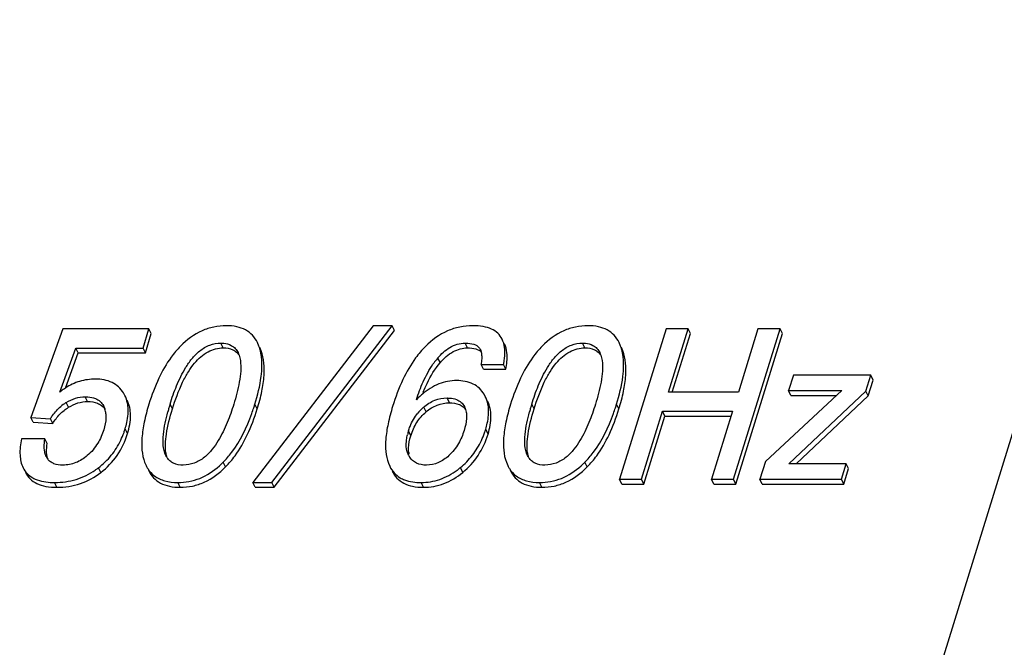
# Model space of a CAD drawing. Header units: millimetres. Extents: x 0 to 594, y 0 to 420.
# Tile 47 of 104: x 200 to 212, y 141 to 148. Entities that reach past the tile are written whole.
import ezdxf

# ---------------------------------------------------------------- set-up
doc = ezdxf.new("R2010")
doc.units = ezdxf.units.MM
doc.header["$LTSCALE"] = 32.67
doc.layers.get('0').update_dxf_attribs({"linetype": 'CONTINUOUS'})

msp = doc.modelspace()

# ---------------------------------------------------------------- linework, layer by layer
at = {"color": 9, "linetype": 'CONTINUOUS'}
for p, q in [((207.58967, 129.26076), (222.73094, 178.25793)), ((202.72488, 144.46271), (202.69743, 144.51866)), ((203.17021, 144.42712), (203.15032, 144.46765)), ((205.58798, 144.46271), (205.56053, 144.51866)), ((206.96555, 144.46271), (206.9381, 144.51866)), ((207.41088, 144.42712), (207.39099, 144.46765)), ((205.26775, 144.28854), (205.2403, 144.34449)), ((201.13349, 143.83431), (201.10603, 143.89025)), ((205.37697, 143.81958), (205.34951, 143.87552)), ((200.9104, 143.76641), (200.88294, 143.82236)), ((201.32488, 143.77622), (201.31951, 143.78715)), ((202.12839, 143.74716), (202.10094, 143.80311)), ((203.12324, 143.74716), (203.09578, 143.80311)), ((205.10231, 143.7128), (205.07486, 143.76874)), ((205.55423, 143.77007), (205.55141, 143.7758)), ((206.36906, 143.74716), (206.34161, 143.80311)), ((207.36391, 143.74716), (207.33646, 143.80311)), ((201.60218, 143.45751), (201.57472, 143.51345)), ((205.82907, 143.4526), (205.80161, 143.50854)), ((204.92383, 143.43296), (204.89638, 143.4889)), ((201.28973, 143.00216), (201.26227, 143.0581)), ((202.75142, 143.06701), (202.72396, 143.12296)), ((205.53223, 143.00311), (205.50477, 143.05905)), ((206.99209, 143.06701), (206.96464, 143.12296)), ((200.77501, 142.8291), (200.74756, 142.88504)), ((202.22006, 142.8291), (202.1926, 142.88504)), ((205.07089, 142.8291), (205.04343, 142.88504)), ((206.46073, 142.8291), (206.43328, 142.88504))]:
    msp.add_line(p, q, dxfattribs=at)
at = {"color": 7, "linetype": 'CONTINUOUS'}
for p, q in [((200.84396, 144.68558), (200.46788, 143.64723)), ((201.85352, 144.68558), (200.84396, 144.68558)), ((201.78412, 144.46097), (201.85352, 144.68558)), ((201.88098, 144.62963), (201.85352, 144.68558)), ((204.48266, 144.7224), (203.07091, 142.88504)), ((203.29294, 142.88504), (204.70469, 144.7224)), ((203.3204, 142.8291), (204.73215, 144.66645)), ((204.70469, 144.7224), (204.48266, 144.7224)), ((204.73215, 144.66645), (204.70469, 144.7224)), ((207.91583, 144.68558), (207.37118, 142.92309)), ((208.17467, 144.68558), (207.91583, 144.68558)), ((207.9452, 143.94303), (208.17467, 144.68558)), ((208.20212, 144.62963), (208.17467, 144.68558)), ((208.70828, 142.92309), (209.25293, 144.68558)), ((208.9941, 144.68558), (208.76463, 143.94303)), ((209.25293, 144.68558), (208.9941, 144.68558)), ((209.28038, 144.62963), (209.25293, 144.68558)), ((201.81157, 144.40503), (201.88098, 144.62963)), ((207.98994, 143.94303), (208.20212, 144.62963)), ((208.73573, 142.86715), (209.28038, 144.62963)), ((200.80831, 143.94303), (200.99781, 144.46097)), ((201.02526, 144.40503), (200.99781, 144.46097)), ((200.99781, 144.46097), (201.78412, 144.46097)), ((201.81157, 144.40503), (201.78412, 144.46097)), ((203.14276, 144.48306), (203.12433, 144.52431)), ((203.17021, 144.42712), (203.15178, 144.46836)), ((207.38343, 144.48306), (207.365, 144.52431)), ((207.41088, 144.42712), (207.39245, 144.46836)), ((200.87432, 143.99246), (201.02526, 144.40503)), ((201.02526, 144.40503), (201.81157, 144.40503)), ((205.77434, 144.21233), (205.74689, 144.26828)), ((205.74689, 144.26828), (206.01063, 144.26828)), ((205.77434, 144.21233), (206.03808, 144.21233)), ((206.03808, 144.21233), (206.01063, 144.26828)), ((209.40875, 144.14186), (209.353, 143.96144)), ((210.31773, 144.14186), (209.40875, 144.14186)), ((210.26046, 143.95653), (210.31773, 144.14186)), ((210.28791, 143.90058), (210.34519, 144.08591)), ((210.34519, 144.08591), (210.31773, 144.14186)), ((209.97616, 143.96144), (209.08112, 143.12929)), ((209.38045, 143.90549), (209.353, 143.96144)), ((209.353, 143.96144), (209.97616, 143.96144)), ((201.57127, 143.90606), (201.55516, 143.93444)), ((205.7974, 143.89361), (205.7831, 143.91912)), ((208.76463, 143.94303), (207.9452, 143.94303)), ((209.35407, 143.10351), (210.26046, 143.95653)), ((209.38045, 143.90549), (209.91599, 143.90549)), ((209.44097, 143.10351), (210.28791, 143.90058)), ((210.28791, 143.90058), (210.26046, 143.95653)), ((201.31951, 143.78715), (201.3255, 143.77652)), ((205.55141, 143.7758), (205.55455, 143.77023)), ((200.49534, 143.59129), (200.46788, 143.64723)), ((200.46788, 143.64723), (200.69763, 143.63251)), ((200.72508, 143.57656), (200.69763, 143.63251)), ((207.63002, 142.92309), (207.87617, 143.71965)), ((207.65747, 142.86715), (207.90362, 143.6637)), ((207.90362, 143.6637), (207.87617, 143.71965)), ((207.87617, 143.71965), (208.6956, 143.71965)), ((207.90362, 143.6637), (208.67831, 143.6637)), ((208.6956, 143.71965), (208.44945, 142.92309)), ((200.49534, 143.59129), (200.72508, 143.57656)), ((200.63255, 143.39808), (200.35777, 143.39808)), ((200.66, 143.34213), (200.63255, 143.39808)), ((204.9001, 143.20022), (204.8963, 143.20721)), ((201.80299, 143.12173), (201.82002, 143.08398)), ((204.66044, 143.11182), (204.6765, 143.07599)), ((206.04367, 143.12173), (206.0607, 143.08398)), ((209.08112, 143.12929), (209.0174, 142.92309)), ((210.02753, 143.10351), (209.35407, 143.10351)), ((209.97177, 142.92309), (210.02753, 143.10351)), ((209.99922, 142.86715), (210.05498, 143.04757)), ((210.05498, 143.04757), (210.02753, 143.10351)), ((207.39864, 142.86715), (207.37118, 142.92309)), ((207.37118, 142.92309), (207.63002, 142.92309)), ((207.65747, 142.86715), (207.63002, 142.92309)), ((208.4769, 142.86715), (208.44945, 142.92309)), ((208.44945, 142.92309), (208.70828, 142.92309)), ((208.73573, 142.86715), (208.70828, 142.92309)), ((209.04486, 142.86715), (209.0174, 142.92309)), ((209.0174, 142.92309), (209.97177, 142.92309)), ((209.99922, 142.86715), (209.97177, 142.92309)), ((203.09837, 142.8291), (203.07091, 142.88504)), ((203.07091, 142.88504), (203.29294, 142.88504)), ((203.09837, 142.8291), (203.3204, 142.8291)), ((203.3204, 142.8291), (203.29294, 142.88504)), ((207.39864, 142.86715), (207.65747, 142.86715)), ((208.4769, 142.86715), (208.73573, 142.86715)), ((209.04486, 142.86715), (209.99922, 142.86715))]:
    msp.add_line(p, q, dxfattribs=at)
for centre, radius, start, end in [((202.68909, 144.31639), 0.48331, 18.190677, 20.17289), ((202.65887, 144.30663), 0.51508, 14.678715, 18.17233), ((206.92977, 144.31639), 0.48331, 18.190665, 20.17289), ((206.89954, 144.30663), 0.51508, 14.678718, 18.172319), ((205.95997, 143.73436), 0.94355, 141.268154, 145.3796), ((205.89625, 143.78463), 0.86239, 139.518774, 141.224354), ((206.88813, 143.20579), 1.96338, 157.837843, 158.653202), ((201.15394, 143.38379), 0.51555, 122.506672, 130.483782), ((201.14181, 143.40213), 0.49356, 121.633774, 122.462631), ((201.10034, 143.67106), 0.24855, 10.932787, 17.050187), ((204.58856, 143.02687), 2.60586, 163.692179, 164.746467), ((205.00101, 142.90628), 3.03557, 162.816077, 163.69358), ((200.6893, 144.5432), 2.51769, 340.259969, 341.909952), ((200.52007, 144.59887), 2.69584, 341.902085, 342.83154), ((205.43311, 143.34943), 0.55152, 132.24623, 140.835877), ((205.43103, 143.35181), 0.54835, 130.506603, 132.252518), ((208.82924, 143.02687), 2.60586, 163.692179, 164.746467), ((209.24168, 142.90628), 3.03557, 162.816077, 163.69358), ((204.92997, 144.5432), 2.51769, 340.259969, 341.909952), ((204.76074, 144.59887), 2.69584, 341.902085, 342.83154), ((201.06936, 143.6652), 0.28008, 5.167415, 10.909349), ((200.58015, 143.82063), 1.04093, 340.475204, 342.836655), ((204.76954, 143.82731), 1.08018, 340.552902, 342.836117), ((200.65395, 143.79341), 0.96228, 334.576626, 340.533736), ((205.57281, 143.27905), 0.70823, 162.764302, 166.42221), ((204.82997, 143.80574), 1.01602, 335.079534, 340.56517), ((200.81302, 143.26791), 0.18195, 206.244743, 207.767988), ((200.80405, 143.26299), 0.17173, 207.708376, 216.708162), ((205.2012, 143.27234), 0.30381, 184.920305, 190.394246), ((205.10764, 143.3107), 0.23512, 208.026983, 213.549646), ((200.72103, 143.76), 0.88634, 304.602169, 306.952886), ((200.70871, 143.77653), 0.90696, 306.946848, 307.615068), ((202.0114, 143.82543), 1.0006, 311.919609, 314.375277), ((201.97353, 143.86447), 1.05498, 314.362923, 315.342858), ((204.92991, 143.75858), 0.90542, 306.351753, 308.638322), ((204.90805, 143.78617), 0.94063, 308.628934, 309.374385), ((206.25208, 143.82543), 1.00059, 311.919615, 314.375288), ((206.21421, 143.86446), 1.05497, 314.362934, 315.342877)]:
    msp.add_arc(centre, radius, start, end, dxfattribs=at)
for points, knots in [([(202.76039, 144.7224), (202.71128, 144.7224), (202.61341, 144.71277), (202.42165, 144.65057), (202.29667, 144.55729), (202.22434, 144.48429)], [0, 0, 0, 0, 0.24523782, 0.48682689, 1, 1, 1, 1]), ([(203.12503, 144.52465), (203.10964, 144.55602), (203.07083, 144.61432), (202.98592, 144.67905), (202.87941, 144.71592), (202.80164, 144.7224), (202.76039, 144.7224)], [0, 0, 0, 0, 0.239078, 0.47055175, 0.71771395, 1, 1, 1, 1]), ([(205.6517, 144.7224), (205.60028, 144.7224), (205.49811, 144.7127), (205.29888, 144.64992), (205.16876, 144.55468), (205.09418, 144.47967)], [0, 0, 0, 0, 0.24773771, 0.49038926, 1, 1, 1, 1]), ([(205.9945, 144.5646), (205.98195, 144.59017), (205.94694, 144.63844), (205.86801, 144.6891), (205.76682, 144.7175), (205.69216, 144.7224), (205.6517, 144.7224)], [0, 0, 0, 0, 0.21489027, 0.4384676, 0.6946993, 1, 1, 1, 1]), ([(207.00106, 144.7224), (206.95195, 144.7224), (206.85408, 144.71277), (206.66233, 144.65057), (206.53735, 144.55729), (206.46502, 144.48429)], [0, 0, 0, 0, 0.24523811, 0.48682725, 1, 1, 1, 1]), ([(207.3657, 144.52465), (207.35031, 144.55602), (207.31151, 144.61432), (207.22659, 144.67905), (207.12008, 144.71592), (207.04231, 144.7224), (207.00106, 144.7224)], [0, 0, 0, 0, 0.23907811, 0.470552, 0.71771421, 1, 1, 1, 1]), ([(206.02583, 144.4293), (206.02531, 144.4419), (206.02159, 144.48818), (206.00942, 144.53421), (205.9945, 144.5646)], [0, 0, 0, 0, 0.2714034, 1, 1, 1, 1]), ([(202.22434, 144.48429), (202.1839, 144.44347), (202.08569, 144.32609), (201.95614, 144.09796), (201.88516, 143.90669), (201.85315, 143.80311)], [0, 0, 0, 0, 0.22036949, 0.58423955, 1, 1, 1, 1]), ([(202.10094, 143.80311), (202.12346, 143.87598), (202.17476, 144.02301), (202.26052, 144.20172), (202.35446, 144.33766), (202.44619, 144.43254), (202.56261, 144.50253), (202.65329, 144.51866), (202.69743, 144.51866)], [0, 0, 0, 0, 0.23057212, 0.4703164, 0.59637257, 0.72875916, 0.86656991, 1, 1, 1, 1]), ([(202.12839, 143.74716), (202.16136, 143.85384), (202.21578, 144.00343), (202.31076, 144.17964), (202.40124, 144.30836), (202.50905, 144.40678), (202.63217, 144.45528), (202.69417, 144.46271), (202.72488, 144.46271)], [0, 0, 0, 0, 0.33763276, 0.47893974, 0.60379299, 0.81347254, 0.90714206, 1, 1, 1, 1]), ([(202.69743, 144.51866), (202.7084, 144.51866), (202.74966, 144.51692), (202.7912, 144.50657), (202.81803, 144.49231)], [0, 0, 0, 0, 0.26524781, 1, 1, 1, 1]), ([(202.72488, 144.46271), (202.76276, 144.46271), (202.8193, 144.45444), (202.88034, 144.41551), (202.90262, 144.38965), (202.91191, 144.37559)], [0, 0, 0, 0, 0.52985459, 0.76422007, 1, 1, 1, 1]), ([(202.81803, 144.49231), (202.83577, 144.48288), (202.86764, 144.45832), (202.8896, 144.42495), (202.89808, 144.40768)], [0, 0, 0, 0, 0.51080216, 1, 1, 1, 1]), ([(203.12324, 143.74716), (203.14439, 143.81562), (203.17881, 143.94469), (203.21313, 144.17171), (203.20369, 144.33602), (203.17021, 144.42712)], [0, 0, 0, 0, 0.31133156, 0.57828105, 1, 1, 1, 1]), ([(203.16824, 144.38483), (203.1675, 144.38932), (203.16439, 144.40688), (203.1605, 144.4243), (203.15713, 144.43715)], [0, 0, 0, 0, 0.25511207, 1, 1, 1, 1]), ([(205.09418, 144.47967), (205.05255, 144.43779), (204.95123, 144.31717), (204.81723, 144.08203), (204.74386, 143.88452), (204.71073, 143.77733)], [0, 0, 0, 0, 0.21953078, 0.58295397, 1, 1, 1, 1]), ([(205.2403, 144.34449), (205.28067, 144.39178), (205.35117, 144.45788), (205.46644, 144.50975), (205.52973, 144.51866), (205.56053, 144.51866)], [0, 0, 0, 0, 0.49714648, 0.75378766, 1, 1, 1, 1]), ([(205.26775, 144.28854), (205.31137, 144.33964), (205.38465, 144.40709), (205.5013, 144.45518), (205.55946, 144.46271), (205.58798, 144.46271)], [0, 0, 0, 0, 0.5373519, 0.77190518, 1, 1, 1, 1]), ([(205.56053, 144.51866), (205.57138, 144.51866), (205.6126, 144.51748), (205.65471, 144.51056), (205.68242, 144.49779)], [0, 0, 0, 0, 0.2624644, 1, 1, 1, 1]), ([(205.58798, 144.46271), (205.62099, 144.46271), (205.67833, 144.45903), (205.73231, 144.43218), (205.74844, 144.41444)], [0, 0, 0, 0, 0.57925924, 1, 1, 1, 1]), ([(205.68242, 144.49779), (205.68727, 144.49555), (205.70532, 144.48609), (205.72117, 144.47192), (205.7296, 144.45944)], [0, 0, 0, 0, 0.26177961, 1, 1, 1, 1]), ([(206.01063, 144.26828), (206.01357, 144.28272), (206.0231, 144.33583), (206.02744, 144.39009), (206.02583, 144.4293)], [0, 0, 0, 0, 0.27303269, 1, 1, 1, 1]), ([(206.03808, 144.21233), (206.04402, 144.24151), (206.05948, 144.33939), (206.05279, 144.44581), (206.02195, 144.50866)], [0, 0, 0, 0, 0.29844002, 1, 1, 1, 1]), ([(206.46502, 144.48429), (206.42457, 144.44347), (206.32636, 144.32609), (206.19681, 144.09796), (206.12583, 143.90669), (206.09382, 143.80311)], [0, 0, 0, 0, 0.22036952, 0.58423957, 1, 1, 1, 1]), ([(206.34161, 143.80311), (206.36413, 143.87598), (206.41543, 144.02301), (206.50119, 144.20172), (206.59513, 144.33766), (206.68686, 144.43254), (206.80328, 144.50253), (206.89396, 144.51866), (206.9381, 144.51866)], [0, 0, 0, 0, 0.23057211, 0.47031639, 0.59637257, 0.72875918, 0.86656992, 1, 1, 1, 1]), ([(206.36906, 143.74716), (206.40203, 143.85384), (206.45646, 144.00343), (206.55143, 144.17964), (206.64191, 144.30836), (206.74972, 144.40678), (206.87284, 144.45528), (206.93484, 144.46271), (206.96555, 144.46271)], [0, 0, 0, 0, 0.33763264, 0.47893957, 0.6037928, 0.81347237, 0.90714196, 1, 1, 1, 1]), ([(206.9381, 144.51866), (206.94907, 144.51866), (206.99033, 144.51692), (207.03187, 144.50657), (207.05871, 144.49231)], [0, 0, 0, 0, 0.26524783, 1, 1, 1, 1]), ([(206.96555, 144.46271), (207.00343, 144.46271), (207.05998, 144.45444), (207.12101, 144.41551), (207.14329, 144.38965), (207.15258, 144.37559)], [0, 0, 0, 0, 0.52985443, 0.76421995, 1, 1, 1, 1]), ([(207.05871, 144.49231), (207.07645, 144.48288), (207.10832, 144.45832), (207.13028, 144.42495), (207.13876, 144.40768)], [0, 0, 0, 0, 0.51080214, 1, 1, 1, 1]), ([(207.36391, 143.74716), (207.38507, 143.81562), (207.41948, 143.94469), (207.45381, 144.17171), (207.44437, 144.33602), (207.41088, 144.42712)], [0, 0, 0, 0, 0.31133152, 0.57828098, 1, 1, 1, 1]), ([(207.40892, 144.38483), (207.40817, 144.38932), (207.40506, 144.40688), (207.40117, 144.4243), (207.3978, 144.43715)], [0, 0, 0, 0, 0.25511206, 1, 1, 1, 1]), ([(202.9251, 144.31557), (202.93119, 144.2744), (202.93181, 144.18894), (202.90865, 144.0165), (202.87431, 143.88826), (202.84799, 143.80311)], [0, 0, 0, 0, 0.23937202, 0.4873043, 1, 1, 1, 1]), ([(203.09578, 143.80311), (203.12849, 143.90895), (203.17606, 144.10036), (203.1823, 144.30014), (203.16824, 144.38483)], [0, 0, 0, 0, 0.56339915, 1, 1, 1, 1]), ([(205.75497, 144.35566), (205.755, 144.34845), (205.75427, 144.31917), (205.75059, 144.29003), (205.74689, 144.26828)], [0, 0, 0, 0, 0.24610132, 1, 1, 1, 1]), ([(207.16577, 144.31557), (207.17186, 144.2744), (207.17248, 144.18894), (207.14933, 144.0165), (207.11498, 143.88826), (207.08867, 143.80311)], [0, 0, 0, 0, 0.23937202, 0.4873043, 1, 1, 1, 1]), ([(207.33646, 143.80311), (207.36917, 143.90895), (207.41674, 144.10036), (207.42297, 144.30014), (207.40892, 144.38483)], [0, 0, 0, 0, 0.56339911, 1, 1, 1, 1]), ([(204.98893, 143.85588), (205.01214, 143.92694), (205.06603, 144.07039), (205.13897, 144.20606), (205.18349, 144.27043)], [0, 0, 0, 0, 0.48852605, 1, 1, 1, 1]), ([(205.06981, 143.94643), (205.08359, 143.98027), (205.13685, 144.10096), (205.20574, 144.21591), (205.26775, 144.28854)], [0, 0, 0, 0, 0.27672787, 1, 1, 1, 1]), ([(201.22495, 144.09645), (201.16278, 144.09645), (201.03856, 144.08), (200.92515, 144.02636), (200.87417, 143.99263)], [0, 0, 0, 0, 0.50422043, 1, 1, 1, 1]), ([(201.55516, 143.93444), (201.53928, 143.96043), (201.50094, 144.00835), (201.3936, 144.08107), (201.29242, 144.09645), (201.22495, 144.09645)], [0, 0, 0, 0, 0.23823664, 0.47236733, 1, 1, 1, 1]), ([(205.46032, 144.07926), (205.39032, 144.07926), (205.24299, 144.05027), (205.11777, 143.96972), (205.05945, 143.92101)], [0, 0, 0, 0, 0.47947407, 1, 1, 1, 1]), ([(205.7831, 143.91912), (205.76781, 143.94469), (205.7307, 143.99192), (205.62592, 144.06393), (205.52657, 144.07926), (205.46032, 144.07926)], [0, 0, 0, 0, 0.23763392, 0.4715406, 1, 1, 1, 1]), ([(200.87417, 143.99263), (200.85705, 143.98131), (200.83481, 143.96504), (200.81361, 143.94754), (200.80831, 143.94303)], [0, 0, 0, 0, 0.74669908, 1, 1, 1, 1]), ([(200.88294, 143.82236), (200.91703, 143.84335), (200.98868, 143.8776), (201.06757, 143.89025), (201.10603, 143.89025)], [0, 0, 0, 0, 0.51005492, 1, 1, 1, 1]), ([(201.10603, 143.89025), (201.11673, 143.89025), (201.15748, 143.88883), (201.19849, 143.88082), (201.22628, 143.86918)], [0, 0, 0, 0, 0.26199012, 1, 1, 1, 1]), ([(201.22628, 143.86918), (201.24623, 143.86082), (201.28298, 143.8386), (201.30949, 143.80488), (201.31951, 143.78715)], [0, 0, 0, 0, 0.51504131, 1, 1, 1, 1]), ([(201.6065, 143.78412), (201.60513, 143.79497), (201.59829, 143.83681), (201.58471, 143.87762), (201.57086, 143.90586)], [0, 0, 0, 0, 0.25806175, 1, 1, 1, 1]), ([(201.60218, 143.45751), (201.62373, 143.52726), (201.651, 143.65987), (201.62483, 143.79587), (201.59831, 143.84991)], [0, 0, 0, 0, 0.54807441, 1, 1, 1, 1]), ([(205.05945, 143.92101), (205.05346, 143.91601), (205.02916, 143.89517), (205.00592, 143.87311), (204.98893, 143.85588)], [0, 0, 0, 0, 0.24386209, 1, 1, 1, 1]), ([(205.07486, 143.76874), (205.11338, 143.80164), (205.19933, 143.85664), (205.3003, 143.87552), (205.34951, 143.87552)], [0, 0, 0, 0, 0.50722908, 1, 1, 1, 1]), ([(205.34951, 143.87552), (205.35916, 143.87552), (205.39604, 143.87434), (205.43311, 143.86753), (205.45852, 143.85762)], [0, 0, 0, 0, 0.26132826, 1, 1, 1, 1]), ([(205.45852, 143.85762), (205.4787, 143.84975), (205.51585, 143.82795), (205.54186, 143.79372), (205.55141, 143.7758)], [0, 0, 0, 0, 0.51603533, 1, 1, 1, 1]), ([(205.83267, 143.77084), (205.83135, 143.78177), (205.82461, 143.82391), (205.811, 143.86502), (205.79706, 143.89344)], [0, 0, 0, 0, 0.2580337, 1, 1, 1, 1]), ([(200.69763, 143.63251), (200.70571, 143.64539), (200.74063, 143.69757), (200.78302, 143.74503), (200.81923, 143.77591)], [0, 0, 0, 0, 0.24216478, 1, 1, 1, 1]), ([(200.72508, 143.57656), (200.7494, 143.61534), (200.80374, 143.68678), (200.87357, 143.74373), (200.9104, 143.76641)], [0, 0, 0, 0, 0.51419302, 1, 1, 1, 1]), ([(200.9104, 143.76641), (200.94481, 143.78761), (201.01652, 143.82181), (201.09541, 143.83431), (201.13349, 143.83431)], [0, 0, 0, 0, 0.51489331, 1, 1, 1, 1]), ([(201.13349, 143.83431), (201.17352, 143.83431), (201.23241, 143.82701), (201.29796, 143.79098), (201.32237, 143.76659), (201.33249, 143.75326)], [0, 0, 0, 0, 0.54096016, 0.77383041, 1, 1, 1, 1]), ([(201.57472, 143.51345), (201.58223, 143.53775), (201.60586, 143.62568), (201.61472, 143.71887), (201.6065, 143.78412)], [0, 0, 0, 0, 0.27884285, 1, 1, 1, 1]), ([(201.85315, 143.80311), (201.83182, 143.73409), (201.79688, 143.60418), (201.76119, 143.37701), (201.76902, 143.21223), (201.80299, 143.12173)], [0, 0, 0, 0, 0.31312156, 0.58097232, 1, 1, 1, 1]), ([(202.05225, 143.23557), (202.04731, 143.26813), (202.0445, 143.34102), (202.06242, 143.51391), (202.09856, 143.65063), (202.12839, 143.74716)], [0, 0, 0, 0, 0.18979082, 0.41771452, 1, 1, 1, 1]), ([(202.84799, 143.80311), (202.82556, 143.73051), (202.77453, 143.58404), (202.68946, 143.40592), (202.59641, 143.27027), (202.50554, 143.17539), (202.38993, 143.10506), (202.29956, 143.08879), (202.25556, 143.08879)], [0, 0, 0, 0, 0.2306461, 0.47035579, 0.59633578, 0.72863472, 0.86646752, 1, 1, 1, 1]), ([(202.75142, 143.06701), (202.79184, 143.10791), (202.89007, 143.22531), (203.02007, 143.45291), (203.09131, 143.64384), (203.12324, 143.74716)], [0, 0, 0, 0, 0.22069152, 0.58494521, 1, 1, 1, 1]), ([(204.71073, 143.77733), (204.6898, 143.70959), (204.65551, 143.58231), (204.62046, 143.36046), (204.62767, 143.19992), (204.66044, 143.11182)], [0, 0, 0, 0, 0.31468987, 0.58284165, 1, 1, 1, 1]), ([(205.10231, 143.7128), (205.1413, 143.7461), (205.22742, 143.80098), (205.32837, 143.81958), (205.37697, 143.81958)], [0, 0, 0, 0, 0.51336319, 1, 1, 1, 1]), ([(205.37697, 143.81958), (205.41624, 143.81958), (205.47409, 143.81237), (205.53719, 143.77507), (205.55975, 143.75003), (205.5689, 143.73645)], [0, 0, 0, 0, 0.54250164, 0.77368195, 1, 1, 1, 1]), ([(205.80161, 143.50854), (205.80888, 143.53204), (205.83177, 143.61727), (205.84038, 143.70752), (205.83267, 143.77084)], [0, 0, 0, 0, 0.27829686, 1, 1, 1, 1]), ([(205.82907, 143.4526), (205.85018, 143.52091), (205.87671, 143.65111), (205.85057, 143.78438), (205.82451, 143.83749)], [0, 0, 0, 0, 0.54720452, 1, 1, 1, 1]), ([(206.09382, 143.80311), (206.07249, 143.73409), (206.03755, 143.60418), (206.00187, 143.37701), (206.00969, 143.21223), (206.04367, 143.12173)], [0, 0, 0, 0, 0.31312153, 0.58097229, 1, 1, 1, 1]), ([(206.29293, 143.23557), (206.28798, 143.26813), (206.28518, 143.34102), (206.3031, 143.51391), (206.33923, 143.65063), (206.36906, 143.74716)], [0, 0, 0, 0, 0.18979083, 0.41771453, 1, 1, 1, 1]), ([(207.08867, 143.80311), (207.06623, 143.73051), (207.0152, 143.58404), (206.93014, 143.40592), (206.83709, 143.27027), (206.74621, 143.17539), (206.6306, 143.10506), (206.54023, 143.08879), (206.49624, 143.08879)], [0, 0, 0, 0, 0.23064611, 0.4703558, 0.59633578, 0.7286347, 0.86646751, 1, 1, 1, 1]), ([(206.99209, 143.06701), (207.03251, 143.10791), (207.13074, 143.22531), (207.26074, 143.45291), (207.33198, 143.64384), (207.36391, 143.74716)], [0, 0, 0, 0, 0.22069158, 0.58494527, 1, 1, 1, 1]), ([(201.34831, 143.69042), (201.3497, 143.67527), (201.35067, 143.61199), (201.33681, 143.54938), (201.32267, 143.50363)], [0, 0, 0, 0, 0.24108295, 1, 1, 1, 1]), ([(202.05158, 143.20109), (202.03349, 143.23793), (202.01608, 143.32234), (202.02205, 143.49584), (202.05097, 143.62608), (202.0745, 143.71245)], [0, 0, 0, 0, 0.23670514, 0.48370842, 1, 1, 1, 1]), ([(202.72396, 143.12296), (202.75903, 143.15845), (202.90335, 143.32722), (203.00107, 143.53143), (203.05903, 143.69285)], [0, 0, 0, 0, 0.22534987, 1, 1, 1, 1]), ([(204.89638, 143.4889), (204.90195, 143.50692), (204.92796, 143.58127), (204.96766, 143.65126), (205.0055, 143.69774)], [0, 0, 0, 0, 0.239307, 1, 1, 1, 1]), ([(204.92383, 143.43296), (204.94076, 143.48773), (204.98645, 143.59144), (205.06091, 143.67743), (205.10231, 143.7128)], [0, 0, 0, 0, 0.51285278, 1, 1, 1, 1]), ([(205.57648, 143.6825), (205.57755, 143.66733), (205.5772, 143.60416), (205.56291, 143.54192), (205.5488, 143.49627)], [0, 0, 0, 0, 0.24136074, 1, 1, 1, 1]), ([(206.29226, 143.20109), (206.27417, 143.23793), (206.25675, 143.32234), (206.26272, 143.49584), (206.29164, 143.62608), (206.31518, 143.71245)], [0, 0, 0, 0, 0.23670514, 0.48370842, 1, 1, 1, 1]), ([(206.96464, 143.12296), (206.99971, 143.15845), (207.14403, 143.32722), (207.24175, 143.53143), (207.29971, 143.69285)], [0, 0, 0, 0, 0.22534993, 1, 1, 1, 1]), ([(201.32267, 143.50363), (201.30563, 143.44848), (201.25803, 143.3361), (201.17895, 143.24132), (201.13085, 143.20048)], [0, 0, 0, 0, 0.4777528, 1, 1, 1, 1]), ([(200.35777, 143.39808), (200.34551, 143.335), (200.33189, 143.22014), (200.35505, 143.10406), (200.37728, 143.05875)], [0, 0, 0, 0, 0.56010266, 1, 1, 1, 1]), ([(200.62784, 143.26801), (200.62666, 143.27859), (200.62383, 143.32201), (200.62773, 143.36562), (200.63255, 143.39808)], [0, 0, 0, 0, 0.24493763, 1, 1, 1, 1]), ([(201.28973, 143.00216), (201.36267, 143.05836), (201.49444, 143.19526), (201.57433, 143.3674), (201.60218, 143.45751)], [0, 0, 0, 0, 0.49400564, 1, 1, 1, 1]), ([(204.87134, 143.36741), (204.8719, 143.37388), (204.87475, 143.40007), (204.87973, 143.42601), (204.88437, 143.44532)], [0, 0, 0, 0, 0.2462819, 1, 1, 1, 1]), ([(204.89851, 143.24629), (204.89728, 143.26038), (204.89596, 143.32354), (204.9094, 143.38625), (204.92383, 143.43296)], [0, 0, 0, 0, 0.22439406, 1, 1, 1, 1]), ([(205.5488, 143.49627), (205.53231, 143.44291), (205.48772, 143.33419), (205.41459, 143.2404), (205.36964, 143.19955)], [0, 0, 0, 0, 0.47899084, 1, 1, 1, 1]), ([(205.53223, 143.00311), (205.60137, 143.05985), (205.72566, 143.19663), (205.80187, 143.36458), (205.82907, 143.4526)], [0, 0, 0, 0, 0.49263944, 1, 1, 1, 1]), ([(200.64982, 143.18745), (200.64061, 143.20613), (200.63256, 143.23336), (200.62863, 143.26097), (200.62784, 143.26801)], [0, 0, 0, 0, 0.74612016, 1, 1, 1, 1]), ([(200.6553, 143.21206), (200.65422, 143.22176), (200.6513, 143.26517), (200.65505, 143.3088), (200.66, 143.34213)], [0, 0, 0, 0, 0.22461893, 1, 1, 1, 1]), ([(201.26227, 143.0581), (201.31742, 143.10059), (201.4187, 143.19816), (201.49317, 143.31751), (201.52304, 143.3803)], [0, 0, 0, 0, 0.50030812, 1, 1, 1, 1]), ([(204.89648, 143.20729), (204.89061, 143.21926), (204.87079, 143.27022), (204.86779, 143.32645), (204.87134, 143.36741)], [0, 0, 0, 0, 0.24479212, 1, 1, 1, 1]), ([(205.50477, 143.05905), (205.55687, 143.1018), (205.65237, 143.19931), (205.72277, 143.3162), (205.75139, 143.37763)], [0, 0, 0, 0, 0.49861602, 1, 1, 1, 1]), ([(200.66592, 143.16013), (200.66465, 143.16415), (200.65981, 143.18116), (200.65679, 143.19867), (200.6553, 143.21206)], [0, 0, 0, 0, 0.23819324, 1, 1, 1, 1]), ([(200.84364, 143.08879), (200.80854, 143.08879), (200.75626, 143.09488), (200.69739, 143.12618), (200.67531, 143.14839), (200.66638, 143.16034)], [0, 0, 0, 0, 0.53269742, 0.77353087, 1, 1, 1, 1]), ([(201.13085, 143.20048), (201.09048, 143.16618), (201.00067, 143.10868), (200.8951, 143.08879), (200.84364, 143.08879)], [0, 0, 0, 0, 0.50726128, 1, 1, 1, 1]), ([(202.06683, 143.17475), (202.06521, 143.17944), (202.05893, 143.19934), (202.05464, 143.21985), (202.05225, 143.23557)], [0, 0, 0, 0, 0.23779934, 1, 1, 1, 1]), ([(202.25556, 143.08879), (202.21708, 143.08879), (202.15941, 143.09717), (202.09767, 143.13639), (202.07528, 143.16223), (202.06612, 143.17586)], [0, 0, 0, 0, 0.53311248, 0.77246286, 1, 1, 1, 1]), ([(205.10639, 143.08879), (205.06663, 143.08879), (205.00692, 143.09789), (204.94393, 143.13968), (204.9211, 143.1666), (204.91169, 143.18076)], [0, 0, 0, 0, 0.53297414, 0.77211171, 1, 1, 1, 1]), ([(205.36964, 143.19955), (205.33335, 143.16656), (205.25239, 143.10965), (205.1543, 143.08879), (205.10639, 143.08879)], [0, 0, 0, 0, 0.50586883, 1, 1, 1, 1]), ([(206.3075, 143.17475), (206.30588, 143.17944), (206.2996, 143.19934), (206.29531, 143.21985), (206.29293, 143.23557)], [0, 0, 0, 0, 0.23779936, 1, 1, 1, 1]), ([(206.49624, 143.08879), (206.45775, 143.08879), (206.40008, 143.09717), (206.33834, 143.13639), (206.31596, 143.16223), (206.30679, 143.17586)], [0, 0, 0, 0, 0.53311248, 0.77246288, 1, 1, 1, 1]), ([(200.37728, 143.05875), (200.38956, 143.03373), (200.42197, 142.98659), (200.46774, 142.95239), (200.49247, 142.93867)], [0, 0, 0, 0, 0.4963367, 1, 1, 1, 1]), ([(201.81938, 143.08367), (201.82542, 143.07135), (201.85102, 143.0252), (201.88751, 142.98494), (201.91877, 142.96154)], [0, 0, 0, 0, 0.25994447, 1, 1, 1, 1]), ([(202.1926, 142.88504), (202.27949, 142.88504), (202.45997, 142.91848), (202.6119, 143.0199), (202.67989, 143.08091)], [0, 0, 0, 0, 0.48749306, 1, 1, 1, 1]), ([(202.22006, 142.8291), (202.26837, 142.8291), (202.36492, 142.83865), (202.55518, 142.90071), (202.67929, 142.99402), (202.75142, 143.06701)], [0, 0, 0, 0, 0.24306593, 0.48376057, 1, 1, 1, 1]), ([(204.67593, 143.07571), (204.68971, 143.04763), (204.72441, 142.99523), (204.77366, 142.95603), (204.80006, 142.94062)], [0, 0, 0, 0, 0.50575135, 1, 1, 1, 1]), ([(206.06005, 143.08367), (206.0661, 143.07135), (206.09169, 143.0252), (206.12818, 142.98494), (206.15945, 142.96154)], [0, 0, 0, 0, 0.2599444, 1, 1, 1, 1]), ([(206.43328, 142.88504), (206.52017, 142.88504), (206.70064, 142.91848), (206.85257, 143.0199), (206.92056, 143.08091)], [0, 0, 0, 0, 0.48749292, 1, 1, 1, 1]), ([(206.46073, 142.8291), (206.50905, 142.8291), (206.60559, 142.83865), (206.79586, 142.90071), (206.91996, 142.99402), (206.99209, 143.06701)], [0, 0, 0, 0, 0.24306575, 0.4837605, 1, 1, 1, 1]), ([(200.40474, 143.0028), (200.41853, 142.9747), (200.45651, 142.92174), (200.54192, 142.86582), (200.65111, 142.8345), (200.73153, 142.8291), (200.77501, 142.8291)], [0, 0, 0, 0, 0.21785079, 0.44228777, 0.6973993, 1, 1, 1, 1]), ([(200.49247, 142.93867), (200.50915, 142.92942), (200.58955, 142.89395), (200.67919, 142.88504), (200.74756, 142.88504)], [0, 0, 0, 0, 0.21819082, 1, 1, 1, 1]), ([(200.74756, 142.88504), (200.83253, 142.88504), (201.00212, 142.90761), (201.15588, 142.9832), (201.22436, 143.03044)], [0, 0, 0, 0, 0.50531441, 1, 1, 1, 1]), ([(200.77501, 142.8291), (200.86744, 142.8291), (201.05298, 142.85614), (201.21749, 142.9465), (201.28973, 143.00216)], [0, 0, 0, 0, 0.50336626, 1, 1, 1, 1]), ([(201.84683, 143.02772), (201.86234, 142.99612), (201.90176, 142.93727), (201.9885, 142.8723), (202.09771, 142.8355), (202.17755, 142.8291), (202.22006, 142.8291)], [0, 0, 0, 0, 0.2363635, 0.46658456, 0.71459711, 1, 1, 1, 1]), ([(201.91877, 142.96154), (201.95417, 142.93505), (202.04396, 142.89418), (202.14079, 142.88504), (202.1926, 142.88504)], [0, 0, 0, 0, 0.46041147, 1, 1, 1, 1]), ([(204.70338, 143.01977), (204.71835, 142.98927), (204.75701, 142.93238), (204.84246, 142.87022), (204.95013, 142.83519), (205.02886, 142.8291), (205.07089, 142.8291)], [0, 0, 0, 0, 0.23303665, 0.46231312, 0.71173048, 1, 1, 1, 1]), ([(204.80006, 142.94062), (204.81633, 142.93112), (204.89247, 142.89518), (204.97847, 142.88504), (205.04343, 142.88504)], [0, 0, 0, 0, 0.22480378, 1, 1, 1, 1]), ([(205.04343, 142.88504), (205.11741, 142.88504), (205.26971, 142.90969), (205.40454, 142.9837), (205.46659, 143.02936)], [0, 0, 0, 0, 0.48983977, 1, 1, 1, 1]), ([(205.07089, 142.8291), (205.15206, 142.8291), (205.32069, 142.85935), (205.46592, 142.94869), (205.53223, 143.00311)], [0, 0, 0, 0, 0.48619576, 1, 1, 1, 1]), ([(206.08751, 143.02772), (206.10302, 142.99612), (206.14243, 142.93727), (206.22917, 142.8723), (206.33839, 142.8355), (206.41822, 142.8291), (206.46073, 142.8291)], [0, 0, 0, 0, 0.23636323, 0.46658418, 0.71459681, 1, 1, 1, 1]), ([(206.15945, 142.96154), (206.19484, 142.93505), (206.28463, 142.89418), (206.38146, 142.88504), (206.43328, 142.88504)], [0, 0, 0, 0, 0.46041122, 1, 1, 1, 1])]:
    msp.add_open_spline(points, degree=3, knots=knots, dxfattribs=at)
for points in [[(205.7296, 144.45944), (205.73257, 144.45503), (205.73522, 144.4504), (205.73756, 144.44562)], [(205.73756, 144.44562), (205.74233, 144.43591), (205.74585, 144.42555), (205.74844, 144.41504)], [(202.89808, 144.40768), (202.90285, 144.39798), (202.90694, 144.38793), (202.91043, 144.37769)], [(202.91043, 144.37769), (202.9173, 144.35756), (202.92198, 144.33662), (202.9251, 144.31557)], [(205.74844, 144.41504), (205.75136, 144.40321), (205.75312, 144.39108), (205.75406, 144.37893)], [(205.75406, 144.37893), (205.75467, 144.37119), (205.75494, 144.36342), (205.75497, 144.35566)], [(207.13876, 144.40768), (207.14352, 144.39798), (207.14761, 144.38793), (207.1511, 144.37769)], [(207.1511, 144.37769), (207.15797, 144.35756), (207.16265, 144.33662), (207.16577, 144.31557)], [(201.32519, 143.77637), (201.3303, 143.76594), (201.33455, 143.75505), (201.33797, 143.74394)], [(205.55432, 143.77012), (205.55923, 143.7601), (205.56327, 143.74962), (205.56648, 143.73894)], [(205.56648, 143.73894), (205.57199, 143.72064), (205.57515, 143.70156), (205.57648, 143.6825)], [(202.06612, 143.17586), (202.0607, 143.18391), (202.05586, 143.19238), (202.05158, 143.20109)], [(206.30679, 143.17586), (206.30137, 143.18391), (206.29653, 143.19238), (206.29226, 143.20109)]]:
    msp.add_open_spline(points, degree=3, dxfattribs=at)

doc.saveas('drawing.dxf')
